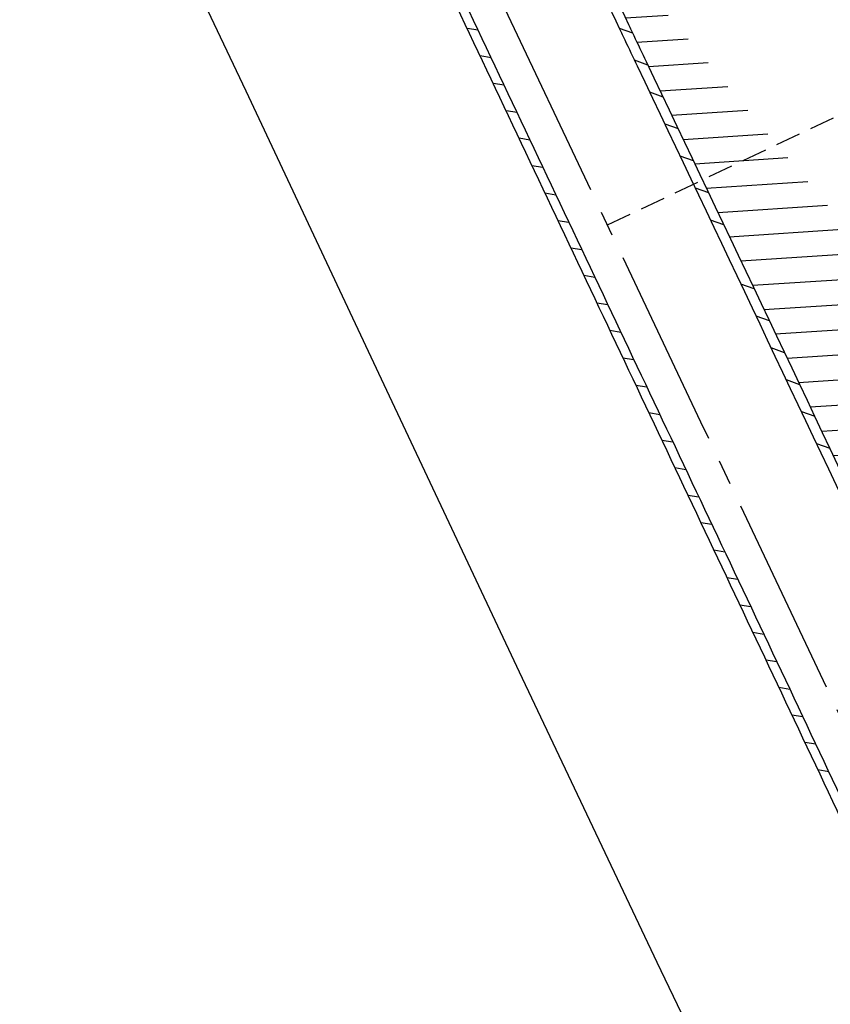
# Model space of a CAD drawing. Extents: x 454519 to 459636, y 422856 to 428936.
# Tile 47 of 82: x 455726 to 455758, y 427260 to 427300. Entities that reach past the tile are written whole.
import ezdxf

# ---------------------------------------------------------------- set-up
doc = ezdxf.new("R2010")
doc.units = 0
doc.header["$LTSCALE"] = 2
doc.header["$MEASUREMENT"] = 0
for name, pattern in [('ACHSE', [5.5, 4, -0.5, 0.5, -0.5]), ('AUSGEZOGEN', [0]), ('GESTRICHELT', [0.75, 0.5, -0.25])]:
    doc.linetypes.add(name, pattern=pattern)
for name, color, linetype in [('ACHSETOP', 1, 'ACHSE'), ('FBR', 8, 'CONTINUOUS'), ('HEKTOM', 1, 'GESTRICHELT'), ('RINNE', 8, 'CONTINUOUS'), ('WEG', 8, 'AUSGEZOGEN')]:
    doc.layers.add(name, color=color, linetype=linetype)
pattern_1 = [(3.773975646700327, (455992.015078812, 426960.8069440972), (-0.06582068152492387, 0.9978314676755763), [])]

msp = doc.modelspace()

# ---------------------------------------------------------------- hatches: boundary and pattern name
at = {"layer": 'RINNE'}
h = msp.add_hatch(dxfattribs=at)
h.set_pattern_fill('_USER', color=256, angle=45, pattern_type=0)
h.set_pattern_definition(pattern_1)
edge = h.paths.add_edge_path()
edge.add_arc((456706.4411801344, 427762.6067025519), 1073.912395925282, 228.1096512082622, 228.1470441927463)
edge.add_arc((456678.3279720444, 427731.2222189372), 1031.7776325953, 228.1470442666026, 228.7443340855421)
edge.add_arc((456817.1179151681, 427889.450250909), 1242.250334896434, 228.7443340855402, 229.2591103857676)
edge.add_arc((456655.3540386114, 427701.6536522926), 994.3892564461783, 229.2591103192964, 229.8344777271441)
edge.add_arc((456546.6304406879, 427572.8394985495), 825.8250047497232, 229.8344777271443, 230.5237640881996)
edge.add_arc((456558.4786236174, 427587.2246473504), 844.4613119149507, 230.5237641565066, 231.2054021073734)
edge.add_arc((456542.6020572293, 427567.4743682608), 819.1208524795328, 231.2054021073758, 231.9337716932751)
edge.add_arc((456729.1171736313, 427805.6348815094), 1121.624271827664, 231.9337716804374, 232.5562171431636)
edge.add_arc((456934.778702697, 428074.2034105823), 1459.892980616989, 232.5562171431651, 233.1286341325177)
edge.add_arc((456379.8464456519, 427334.3332336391), 535.0374845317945, 233.1286341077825, 234.0741831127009)
edge.add_arc((457408.1106984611, 428753.4778926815), 2287.549663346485, 234.0741831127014, 234.3800631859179)
edge.add_arc((456866.2793526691, 427997.2119791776), 1357.216744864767, 234.3800631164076, 234.7771743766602)
edge.add_arc((464010.5409575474, 438116.287582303), 13744.15199700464, 234.7771743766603, 234.830846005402)
edge.add_arc((452553.3409649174, 421856.0940063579), 6147.085440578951, 54.750590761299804, 54.83084403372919, ccw=False)
edge.add_arc((450423.3889629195, 418842.2157004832), 9837.635260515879, 54.68319294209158, 54.75059076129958, ccw=False)
edge.add_arc((457138.5254113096, 428320.4463469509), 1778.298352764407, 234.6831918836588, 234.8417144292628)
edge.add_arc((456312.9742775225, 427148.3422582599), 344.6447442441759, 234.8417144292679, 235.0346464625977)
edge.add_arc((455651.1323267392, 426201.9165695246), 810.2389521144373, 54.90881386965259, 55.03464184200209, ccw=False)
edge.add_arc((626422.3025217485, 508282.4458920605), 188910.6484772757, 205.3823657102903, 205.3841142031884)
edge.add_arc((456954.5834788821, 427870.8300588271), 1333.102490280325, 205.3841352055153, 205.4049463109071)
edge.add_arc((458532.7138070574, 428620.3483963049), 3080.178067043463, 205.4049463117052, 205.4263619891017)
edge.add_arc((1550284.820349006, 947638.4946961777), 1211923.632914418, 205.4263799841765, 205.4274597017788)
edge.add_arc((477688.698213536, 437702.3092579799), 24280.01867683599, 205.427459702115, 205.4469566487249)
edge.add_arc((517203.975589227, 456505.2410412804), 68040.81608416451, 205.4469541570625, 205.4586010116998)
edge.add_arc((456349.458995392, 427533.0808383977), 641.5708607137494, 205.4586010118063, 206.274924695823)
edge.add_arc((456893.6314883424, 427801.7313742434), 1248.445487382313, 206.2749247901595, 206.8602051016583)
edge.add_arc((456329.0991548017, 427515.8206175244), 615.6408442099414, 206.8602051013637, 207.7298477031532)
edge.add_arc((456730.4794299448, 427726.8167759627), 1069.100328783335, 207.7298477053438, 208.389861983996)
edge.add_arc((456776.6581306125, 427751.7749475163), 1121.592068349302, 208.3898619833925, 208.9733635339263)
edge.add_arc((456927.9310900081, 427835.5350069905), 1294.50608110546, 208.973363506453, 209.516510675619)
edge.add_arc((456713.8403745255, 427714.3268531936), 1048.485246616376, 209.5165106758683, 210.1493311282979)
edge.add_arc((456739.9802721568, 427729.5097063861), 1078.714591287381, 210.1493311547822, 210.7732249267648)
edge.add_arc((456488.7789916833, 427579.9227502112), 786.347799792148, 210.7732249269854, 211.6209509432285)
edge.add_arc((456413.5991257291, 427533.6338834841), 698.0603633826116, 211.6209508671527, 212.5206615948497)
edge.add_arc((456509.21856517, 427594.5986720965), 811.4613450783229, 212.5206615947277, 213.2703081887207)
edge.add_arc((456783.2679333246, 427774.4122317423), 1139.235615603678, 213.2703081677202, 213.9030311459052)
edge.add_arc((456933.7785731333, 427875.562742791), 1320.577498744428, 213.9030311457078, 214.4647752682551)
edge.add_arc((456431.9996749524, 427531.1536705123), 711.9728062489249, 214.4647751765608, 215.2297269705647)
edge.add_arc((456476.0714290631, 427562.2771301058), 765.926390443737, 215.2297269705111, 215.9776623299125)
edge.add_arc((456765.3114316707, 427772.2500499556), 1123.34548083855, 215.9776622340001, 216.5953030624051)
edge.add_arc((456809.5369494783, 427805.0891933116), 1178.430013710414, 216.595303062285, 217.1637610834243)
edge.add_arc((456701.0629044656, 427722.8609933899), 1042.312067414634, 217.1637609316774, 217.7681853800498)
edge.add_arc((456604.7520500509, 427648.2402554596), 920.4759676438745, 217.7681853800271, 218.5206743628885)
edge.add_arc((456318.3035235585, 427420.220001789), 554.3530450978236, 218.5206743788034, 219.4901857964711)
edge.add_arc((456528.37406017, 427593.3283626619), 826.5590974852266, 219.4901857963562, 220.0808899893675)
edge.add_arc((457478.2647514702, 428392.6692785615), 2068.025257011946, 220.0808900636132, 220.4543903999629)
edge.add_arc((457304.0648032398, 428244.1281273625), 1839.092743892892, 220.4543903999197, 220.8877486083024)
edge.add_arc((456561.2622209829, 427600.9703044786), 856.5411364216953, 220.8877485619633, 221.5226725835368)
edge.add_arc((456315.6048677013, 427383.4576779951), 528.4264035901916, 221.52267258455, 222.5897953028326)
edge.add_arc((456489.1192784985, 427542.9553317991), 764.1099887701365, 222.5897952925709, 223.4773137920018)
edge.add_arc((456673.2338726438, 427717.5350610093), 1017.834772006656, 223.4773137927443, 224.0533764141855)
edge.add_arc((456818.2277706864, 427857.8153168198), 1219.581595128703, 224.053376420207, 224.5796562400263)
edge.add_arc((456792.9479339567, 427832.9037103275), 1184.089930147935, 224.5796562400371, 225.1708086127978)
edge.add_arc((456580.1694347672, 427618.852754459), 882.2745868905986, 225.1708085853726, 225.8556112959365)
edge.add_arc((456478.2524220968, 427513.8454629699), 735.9406921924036, 225.8556112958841, 226.718988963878)
edge.add_arc((456503.4554284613, 427540.6080077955), 772.7024295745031, 226.7189889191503, 227.5615890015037)
edge.add_arc((456706.4411788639, 427762.6067011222), 1073.512394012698, 227.5615890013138, 228.1470441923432)
edge.add_arc((456678.3279720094, 427731.2222188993), 1031.377632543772, 228.1470442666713, 228.7443340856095)
edge.add_arc((456817.1179151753, 427889.4502509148), 1241.850334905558, 228.7443340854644, 229.2591103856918)
edge.add_arc((456655.3540386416, 427701.6536523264), 993.9892564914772, 229.259110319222, 229.834477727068)
edge.add_arc((456546.630440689, 427572.8394985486), 825.4250047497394, 229.8344777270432, 230.5237640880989)
edge.add_arc((456558.478623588, 427587.2246473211), 844.0613118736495, 230.5237641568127, 231.2054021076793)
edge.add_arc((456542.6020572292, 427567.4743682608), 818.7208524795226, 231.2054021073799, 231.9337716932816)
edge.add_arc((456729.1171736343, 427805.6348815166), 1121.224271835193, 231.933771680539, 232.5562171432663)
edge.add_arc((456934.7787026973, 428074.2034105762), 1459.492980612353, 232.5562171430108, 233.1286341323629)
edge.add_arc((456379.84644566, 427334.333233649), 534.6374845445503, 233.1286341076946, 234.0741831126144)
edge.add_arc((457408.1106984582, 428753.4778926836), 2287.149663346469, 234.0741831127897, 234.3800631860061)
edge.add_arc((456866.2793527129, 427997.2119792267), 1356.816744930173, 234.3800631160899, 234.7771743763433)
edge.add_arc((464010.5409575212, 438116.2875823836), 13743.75199705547, 234.7771743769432, 234.8308460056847)
edge.add_arc((452553.3409592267, 421856.0939983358), 6147.485450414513, 54.75059076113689, 54.83084403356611, ccw=False)
edge.add_arc((450423.3889629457, 418842.2157005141), 9838.035260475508, 54.6831929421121, 54.7505907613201, ccw=False)
edge.add_arc((457138.52541285, 428320.4463491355), 1777.898355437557, 234.6831918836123, 234.8417144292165)
edge.add_arc((456312.974277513, 427148.3422582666), 344.2447442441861, 234.8417144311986, 235.034646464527)
edge.add_arc((455651.1323182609, 426201.9165575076), 810.6389668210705, 54.90881386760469, 55.03464183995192, ccw=False)
h = msp.add_hatch(dxfattribs=at)
h.set_pattern_fill('_USER', color=256, angle=45, pattern_type=0)
h.set_pattern_definition(pattern_1)
edge = h.paths.add_edge_path()
edge.add_arc((456706.4411801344, 427762.6067025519), 1073.912395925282, 228.1096512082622, 228.1470441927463)
edge.add_arc((456678.3279720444, 427731.2222189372), 1031.7776325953, 228.1470442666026, 228.7443340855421)
edge.add_arc((456817.1179151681, 427889.450250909), 1242.250334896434, 228.7443340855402, 229.2591103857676)
edge.add_arc((456655.3540386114, 427701.6536522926), 994.3892564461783, 229.2591103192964, 229.8344777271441)
edge.add_arc((456546.6304406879, 427572.8394985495), 825.8250047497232, 229.8344777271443, 230.5237640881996)
edge.add_arc((456558.4786236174, 427587.2246473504), 844.4613119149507, 230.5237641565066, 231.2054021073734)
edge.add_arc((456542.6020572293, 427567.4743682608), 819.1208524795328, 231.2054021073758, 231.9337716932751)
edge.add_arc((456729.1171736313, 427805.6348815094), 1121.624271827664, 231.9337716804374, 232.5562171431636)
edge.add_arc((456934.778702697, 428074.2034105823), 1459.892980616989, 232.5562171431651, 233.1286341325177)
edge.add_arc((456379.8464456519, 427334.3332336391), 535.0374845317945, 233.1286341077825, 234.0741831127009)
edge.add_arc((457408.1106984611, 428753.4778926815), 2287.549663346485, 234.0741831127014, 234.3800631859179)
edge.add_arc((456866.2793526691, 427997.2119791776), 1357.216744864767, 234.3800631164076, 234.7771743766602)
edge.add_arc((464010.5409575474, 438116.287582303), 13744.15199700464, 234.7771743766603, 234.830846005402)
edge.add_arc((452553.3409649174, 421856.0940063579), 6147.085440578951, 54.750590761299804, 54.83084403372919, ccw=False)
edge.add_arc((450423.3889629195, 418842.2157004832), 9837.635260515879, 54.68319294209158, 54.75059076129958, ccw=False)
edge.add_arc((457138.5254113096, 428320.4463469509), 1778.298352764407, 234.6831918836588, 234.8417144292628)
edge.add_arc((456312.9742775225, 427148.3422582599), 344.6447442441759, 234.8417144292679, 235.0346464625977)
edge.add_arc((455651.1323267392, 426201.9165695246), 810.2389521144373, 54.90881386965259, 55.03464184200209, ccw=False)
edge.add_arc((626422.3025217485, 508282.4458920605), 188910.6484772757, 205.3823657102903, 205.3841142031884)
edge.add_arc((456954.5834788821, 427870.8300588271), 1333.102490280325, 205.3841352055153, 205.4049463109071)
edge.add_arc((458532.7138070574, 428620.3483963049), 3080.178067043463, 205.4049463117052, 205.4263619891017)
edge.add_arc((1550284.820349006, 947638.4946961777), 1211923.632914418, 205.4263799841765, 205.4274597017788)
edge.add_arc((477688.698213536, 437702.3092579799), 24280.01867683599, 205.427459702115, 205.4469566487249)
edge.add_arc((517203.975589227, 456505.2410412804), 68040.81608416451, 205.4469541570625, 205.4586010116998)
edge.add_arc((456349.458995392, 427533.0808383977), 641.5708607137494, 205.4586010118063, 206.274924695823)
edge.add_arc((456893.6314883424, 427801.7313742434), 1248.445487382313, 206.2749247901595, 206.8602051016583)
edge.add_arc((456329.0991548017, 427515.8206175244), 615.6408442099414, 206.8602051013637, 207.7298477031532)
edge.add_arc((456730.4794299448, 427726.8167759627), 1069.100328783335, 207.7298477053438, 208.389861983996)
edge.add_arc((456776.6581306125, 427751.7749475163), 1121.592068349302, 208.3898619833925, 208.9733635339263)
edge.add_arc((456927.9310900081, 427835.5350069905), 1294.50608110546, 208.973363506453, 209.516510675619)
edge.add_arc((456713.8403745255, 427714.3268531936), 1048.485246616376, 209.5165106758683, 210.1493311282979)
edge.add_arc((456739.9802721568, 427729.5097063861), 1078.714591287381, 210.1493311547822, 210.7732249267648)
edge.add_arc((456488.7789916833, 427579.9227502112), 786.347799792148, 210.7732249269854, 211.6209509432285)
edge.add_arc((456413.5991257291, 427533.6338834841), 698.0603633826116, 211.6209508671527, 212.5206615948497)
edge.add_arc((456509.21856517, 427594.5986720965), 811.4613450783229, 212.5206615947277, 213.2703081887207)
edge.add_arc((456783.2679333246, 427774.4122317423), 1139.235615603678, 213.2703081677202, 213.9030311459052)
edge.add_arc((456933.7785731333, 427875.562742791), 1320.577498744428, 213.9030311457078, 214.4647752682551)
edge.add_arc((456431.9996749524, 427531.1536705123), 711.9728062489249, 214.4647751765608, 215.2297269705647)
edge.add_arc((456476.0714290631, 427562.2771301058), 765.926390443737, 215.2297269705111, 215.9776623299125)
edge.add_arc((456765.3114316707, 427772.2500499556), 1123.34548083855, 215.9776622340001, 216.5953030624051)
edge.add_arc((456809.5369494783, 427805.0891933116), 1178.430013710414, 216.595303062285, 217.1637610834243)
edge.add_arc((456701.0629044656, 427722.8609933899), 1042.312067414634, 217.1637609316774, 217.7681853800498)
edge.add_arc((456604.7520500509, 427648.2402554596), 920.4759676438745, 217.7681853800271, 218.5206743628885)
edge.add_arc((456318.3035235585, 427420.220001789), 554.3530450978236, 218.5206743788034, 219.4901857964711)
edge.add_arc((456528.37406017, 427593.3283626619), 826.5590974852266, 219.4901857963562, 220.0808899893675)
edge.add_arc((457478.2647514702, 428392.6692785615), 2068.025257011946, 220.0808900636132, 220.4543903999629)
edge.add_arc((457304.0648032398, 428244.1281273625), 1839.092743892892, 220.4543903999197, 220.8877486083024)
edge.add_arc((456561.2622209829, 427600.9703044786), 856.5411364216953, 220.8877485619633, 221.5226725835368)
edge.add_arc((456315.6048677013, 427383.4576779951), 528.4264035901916, 221.52267258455, 222.5897953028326)
edge.add_arc((456489.1192784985, 427542.9553317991), 764.1099887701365, 222.5897952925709, 223.4773137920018)
edge.add_arc((456673.2338726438, 427717.5350610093), 1017.834772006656, 223.4773137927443, 224.0533764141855)
edge.add_arc((456818.2277706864, 427857.8153168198), 1219.581595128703, 224.053376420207, 224.5796562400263)
edge.add_arc((456792.9479339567, 427832.9037103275), 1184.089930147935, 224.5796562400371, 225.1708086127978)
edge.add_arc((456580.1694347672, 427618.852754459), 882.2745868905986, 225.1708085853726, 225.8556112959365)
edge.add_arc((456478.2524220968, 427513.8454629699), 735.9406921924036, 225.8556112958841, 226.718988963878)
edge.add_arc((456503.4554284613, 427540.6080077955), 772.7024295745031, 226.7189889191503, 227.5615890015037)
edge.add_arc((456706.4411788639, 427762.6067011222), 1073.512394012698, 227.5615890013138, 228.1470441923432)
edge.add_arc((456678.3279720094, 427731.2222188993), 1031.377632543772, 228.1470442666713, 228.7443340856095)
edge.add_arc((456817.1179151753, 427889.4502509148), 1241.850334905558, 228.7443340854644, 229.2591103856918)
edge.add_arc((456655.3540386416, 427701.6536523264), 993.9892564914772, 229.259110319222, 229.834477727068)
edge.add_arc((456546.630440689, 427572.8394985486), 825.4250047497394, 229.8344777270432, 230.5237640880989)
edge.add_arc((456558.478623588, 427587.2246473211), 844.0613118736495, 230.5237641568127, 231.2054021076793)
edge.add_arc((456542.6020572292, 427567.4743682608), 818.7208524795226, 231.2054021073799, 231.9337716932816)
edge.add_arc((456729.1171736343, 427805.6348815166), 1121.224271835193, 231.933771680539, 232.5562171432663)
edge.add_arc((456934.7787026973, 428074.2034105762), 1459.492980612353, 232.5562171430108, 233.1286341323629)
edge.add_arc((456379.84644566, 427334.333233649), 534.6374845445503, 233.1286341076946, 234.0741831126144)
edge.add_arc((457408.1106984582, 428753.4778926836), 2287.149663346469, 234.0741831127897, 234.3800631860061)
edge.add_arc((456866.2793527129, 427997.2119792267), 1356.816744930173, 234.3800631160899, 234.7771743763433)
edge.add_arc((464010.5409575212, 438116.2875823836), 13743.75199705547, 234.7771743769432, 234.8308460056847)
edge.add_arc((452553.3409592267, 421856.0939983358), 6147.485450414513, 54.75059076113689, 54.83084403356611, ccw=False)
edge.add_arc((450423.3889629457, 418842.2157005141), 9838.035260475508, 54.6831929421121, 54.7505907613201, ccw=False)
edge.add_arc((457138.52541285, 428320.4463491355), 1777.898355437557, 234.6831918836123, 234.8417144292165)
edge.add_arc((456312.974277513, 427148.3422582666), 344.2447442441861, 234.8417144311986, 235.034646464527)
edge.add_arc((455651.1323182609, 426201.9165575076), 810.6389668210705, 54.90881386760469, 55.03464183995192, ccw=False)
h = msp.add_hatch(dxfattribs=at)
h.set_pattern_fill('_USER', color=256, angle=45, pattern_type=0)
h.set_pattern_definition([(340.3391115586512, (455769.4455807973, 427278.9441252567), (0.3364525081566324, 0.9417004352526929), [])])
edge = h.paths.add_edge_path()
edge.add_arc((456663.4824036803, 427696.7702464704), 987.8294326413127, 212.1821521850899, 213.0462729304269, ccw=False)
edge.add_arc((456109.3337357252, 427348.0452323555), 333.0852981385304, 210.6934124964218, 212.1821521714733, ccw=False)
edge.add_arc((493670.036369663, 449644.1178657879), 44012.8430496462, 210.6713995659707, 210.6934124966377, ccw=False)
edge.add_arc((455879.9200614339, 427231.4953556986), 76.31452986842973, 210.1413628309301, 210.6713980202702, ccw=False)
edge.add_arc((456749.2087362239, 427736.2431574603), 1081.517565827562, 209.5390770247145, 210.1413628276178, ccw=False)
edge.add_arc((456719.6818867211, 427719.5110751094), 1047.579424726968, 208.9271091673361, 209.5390770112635, ccw=False)
edge.add_arc((456535.6873575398, 427617.8270233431), 837.3566068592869, 208.1983056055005, 208.9271091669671, ccw=False)
edge.add_arc((456922.0143739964, 427824.9590447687), 1275.708335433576, 207.6078961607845, 208.1983056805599, ccw=False)
edge.add_arc((456988.079025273, 427859.5084036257), 1350.26164753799, 206.9199839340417, 207.6078961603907, ccw=False)
edge.add_arc((456035.4982253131, 427375.8187464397), 281.9143889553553, 205.4135944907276, 206.9199839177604, ccw=False)
edge.add_arc((456587.1530817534, 427637.9241512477), 892.6699242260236, 205.3458315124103, 205.41359449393, ccw=False)
edge.add_arc((831511.8558224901, 605231.0882102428), 415751.5189870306, 205.3426937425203, 205.3458329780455, ccw=False)
edge.add_arc((458504.644202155, 428571.2172647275), 3025.108488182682, 205.2888813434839, 205.3426937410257, ccw=False)
edge.add_arc((479589.5503804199, 438532.9981735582), 26344.85006955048, 205.2706413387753, 205.2888752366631, ccw=False)
edge.add_arc((456663.48240368, 427696.7702464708), 987.4294326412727, 212.1821521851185, 213.0462729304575, ccw=False)
edge.add_arc((456109.3337357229, 427348.0452323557), 332.6852981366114, 210.6934124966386, 212.1821521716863, ccw=False)
edge.add_arc((493670.0363696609, 449644.1178657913), 44012.44304964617, 210.671399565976, 210.6934124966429, ccw=False)
edge.add_arc((455879.9200604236, 427231.4953551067), 75.9145286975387, 210.1413628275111, 210.671398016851, ccw=False)
edge.add_arc((456749.2087362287, 427736.2431574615), 1081.117565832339, 209.539077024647, 210.1413628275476, ccw=False)
edge.add_arc((456719.681886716, 427719.5110751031), 1047.179424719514, 208.92710916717, 209.5390770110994, ccw=False)
edge.add_arc((456535.6873575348, 427617.8270233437), 836.9566068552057, 208.198305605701, 208.9271091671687, ccw=False)
edge.add_arc((456922.0143740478, 427824.9590447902), 1275.308335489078, 207.6078961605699, 208.198305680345, ccw=False)
edge.add_arc((456988.0790252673, 427859.5084036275), 1349.861647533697, 206.9199839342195, 207.6078961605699, ccw=False)
edge.add_arc((456035.4982253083, 427375.8187464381), 281.5143889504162, 205.4135944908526, 206.9199839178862, ccw=False)
edge.add_arc((456587.1530817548, 427637.9241511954), 892.2699242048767, 205.345831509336, 205.4135944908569, ccw=False)
edge.add_arc((831511.8559937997, 605231.0882904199), 415751.1191761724, 205.3426937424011, 205.3458329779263, ccw=False)
edge.add_arc((458504.6442023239, 428571.2172648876), 3024.708488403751, 205.2888813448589, 205.3426937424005, ccw=False)
edge.add_arc((479589.5502591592, 438532.9981162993), 26344.44993545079, 205.2706413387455, 205.2888752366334, ccw=False)

# ---------------------------------------------------------------- linework, layer by layer
at = {"layer": 'ACHSETOP', "flags": 128}
msp.add_lwpolyline([(457915.715, 424851.2929999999, -5.7237020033e-06), (457913.5820045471, 424853.8127098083, -4.40682974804e-05), (457913.305, 424854.14), (457897.156, 424873.224, 3.6424460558e-06), (457889.0809999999, 424882.7655, -8.380590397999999e-06), (457881.006, 424892.307, -2.3643986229e-06), (457872.6148452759, 424902.2225036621, -2.5570617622e-06), (457864.856, 424911.3910000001), (457848.707, 424930.475, 2.68727882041e-05), (457843.578, 424936.5355000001, -1.29691010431e-05), (457838.449, 424942.596, -0.0008275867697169), (457837.3373354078, 424943.9140458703, -0.0001929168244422), (457832.58, 424949.578, -0.0028355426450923), (457826.3601611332, 424957.0749066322, -0.0018102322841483), (457816.727, 424968.908, -0.002662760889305), (457809.6168318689, 424977.8032842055, -0.002227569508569), (457801.222, 424988.5189999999, -0.0022271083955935), (457793.586991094, 424998.4457470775, -0.0022354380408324), (457786.069, 425008.403, -0.0022366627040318), (457778.6386646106, 425018.4293945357, -0.002229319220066), (457771.2739999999, 425028.555, -0.0022277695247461), (457764.0066893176, 425038.7363237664, -0.0022310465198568), (457756.841, 425048.967, -0.0022380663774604), (457749.7119100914, 425059.3415419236, -0.0022697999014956), (457742.775, 425069.634, -0.0022012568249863), (457734.8705065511, 425081.5914196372, -0.0029583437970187), (457729.081, 425090.549, -0.0013758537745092), (457721.2991441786, 425102.8212166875, -0.0021970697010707), (457716.4810000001, 425110.541, -1.77989326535e-05), (457715.867577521, 425111.5336072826, 0.0001024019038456), (457715.761, 425111.706, 4.6999397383e-06), (457709.1855, 425122.3370000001, -6.2622585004e-06), (457702.61, 425132.968), (457689.4600000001, 425154.229), (457676.309, 425175.4909999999), (457663.1579999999, 425196.753, -6.4889327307e-06), (457656.5829999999, 425207.3835, 6.4889371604e-06), (457650.008, 425218.014), (457636.857, 425239.276), (457623.706, 425260.5379999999, -6.4889351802e-06), (457617.131, 425271.1685, 6.4889319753e-06), (457610.556, 425281.799), (457597.4050000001, 425303.061), (457584.254, 425324.3229999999, -1.70093747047e-05), (457577.679, 425334.9540000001, 1.70094578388e-05), (457571.104, 425345.585, 1.0520711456e-05), (457564.5285, 425356.2155, -6.502888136e-06), (457557.953, 425366.846, -2.0911148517e-06), (457550.8248519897, 425378.3703994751, -2.474848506e-06), (457544.802, 425388.108, -1.22541592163e-05), (457538.227, 425398.739, 1.6007444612e-06), (457531.652, 425409.37, 1.27604963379e-05), (457522.1504988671, 425424.7318210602, 3.64865904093e-05), (457518.8218128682, 425430.1123795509, 1.5838947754e-06), (457518.5, 425430.632, 0.0014941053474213), (457513.1669522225, 425439.1858245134, 0.0010094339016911), (457505.21, 425451.807, 0.002111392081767), (457499.479469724, 425460.7721368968, 0.0015644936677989), (457491.657, 425472.814, 0.0015642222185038), (457484.7942822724, 425483.2350990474, 0.0015586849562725), (457477.842, 425493.65, 0.0015615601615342), (457470.823847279, 425504.0228088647, 0.0015675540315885), (457463.768, 425514.3119999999, 0.0015669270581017), (457456.6441898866, 425524.5619353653, 0.0015624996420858), (457449.436, 425534.796, 0.001556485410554), (457442.1688317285, 425544.9782870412, 0.0015589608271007), (457434.85, 425555.099, 0.0015635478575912), (457427.4628506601, 425565.1809841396, 0.0015631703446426), (457420.011, 425575.2189999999, 0.0015648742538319), (457412.5004685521, 425585.204919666, 0.0015637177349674), (457404.922, 425595.151, 0.0015623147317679), (457397.2846513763, 425605.0454179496, 0.0015619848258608), (457389.5840000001, 425614.894, 0.0015630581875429), (457381.8118255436, 425624.7070369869, 0.0015675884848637), (457374.001, 425634.443, 0.001560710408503), (457366.1356377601, 425644.1222442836, 0.0015538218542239), (457358.175, 425653.795, 0.0015575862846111), (457350.1548215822, 425663.4174354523, 0.0015642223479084), (457342.109, 425672.949, 0.0015715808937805), (457333.9999520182, 425682.4341361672, 0.001566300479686), (457325.804, 425691.9, 0.0015597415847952), (457317.5557809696, 425701.3067350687, 0.001562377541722), (457309.263, 425710.646, 0.0015602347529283), (457300.9111034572, 425719.9343515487, 0.0015581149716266), (457292.49, 425729.183, 0.0015637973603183), (457284.0013162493, 425738.3897323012, 0.0015694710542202), (457275.4859999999, 425747.51, 0.0015643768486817), (457266.0079555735, 425757.5346882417, 0.0019262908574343), (457258.254, 425765.622, 0.0011855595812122), (457247.5588677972, 425776.6388564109, 0.0018872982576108), (457240.798, 425783.5179999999, 4.14654301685e-05), (457237.4503296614, 425786.8980544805, 0.0003161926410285), (457237.011, 425787.3410000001, 1.6280438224e-06), (457228.4492874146, 425795.9622116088, 2.6488112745e-06), (457223.187, 425801.261), (457205.5699999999, 425819), (457187.954, 425836.739), (457170.338, 425854.4779999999), (457152.722, 425872.217), (457135.106, 425889.956), (457117.49, 425907.6949999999), (457099.874, 425925.434), (457082.258, 425943.173), (457064.642, 425960.912, 1.419089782e-05), (457055.8335, 425969.7815, -1.41908994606e-05), (457047.025, 425978.651), (457029.4089999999, 425996.39), (457011.793, 426014.129), (456994.177, 426031.868), (456976.561, 426049.6070000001), (456958.945, 426067.346), (456941.329, 426085.085), (456923.713, 426102.824), (456906.097, 426120.563, 1.41909002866e-05), (456897.2884999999, 426129.4325, -1.41909011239e-05), (456888.48, 426138.302), (456870.864, 426156.041), (456853.248, 426173.78), (456835.632, 426191.5189999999), (456818.0159999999, 426209.258), (456800.4000000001, 426226.997), (456782.784, 426244.736), (456765.1679999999, 426262.4749999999), (456747.5520000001, 426280.214), (456729.935, 426297.954), (456712.319, 426315.693), (456694.703, 426333.4320000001), (456677.0870000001, 426351.171), (456659.471, 426368.9099999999), (456641.855, 426386.649), (456624.239, 426404.388), (456606.623, 426422.127), (456589.007, 426439.866, 1.41908994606e-05), (456580.1985, 426448.7354999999, -1.419089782e-05), (456571.39, 426457.605), (456553.7739999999, 426475.3439999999), (456536.158, 426493.0829999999), (456518.542, 426510.822), (456500.926, 426528.561), (456483.31, 426546.2999999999), (456465.694, 426564.039), (456448.078, 426581.778), (456430.4620000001, 426599.517, 1.4190898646e-05), (456421.6535, 426608.3865, -1.3510570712e-05), (456412.845, 426617.256), (456395.229, 426634.995), (456383.6329999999, 426646.672, 0.0007250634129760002), (456382.564301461, 426647.7450453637, 0.0001562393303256), (456377.596, 426652.716, 0.0026262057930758), (456370.6938300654, 426659.5454201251, 0.0016677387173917), (456359.733, 426670.206, 0.0024979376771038), (456351.5191550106, 426678.0627434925, 0.0020825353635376), (456341.581, 426687.396, 0.0020850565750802), (456332.3896813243, 426695.8848137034, 0.0020889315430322), (456323.145, 426704.281, 0.002081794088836), (456313.8389599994, 426712.5923190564, 0.0020742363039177), (456304.43, 426720.856, 0.0020791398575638), (456294.951384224, 426729.0423936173, 0.0020872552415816), (456285.4419999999, 426737.118, 0.0020932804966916), (456275.8588959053, 426745.11927066, 0.0020880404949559), (456266.185, 426753.0599999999, 0.00207738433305), (456256.4573893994, 426760.9100970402, 0.0020774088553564), (456246.665, 426768.679, 0.0020817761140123), (456236.7988537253, 426776.3735656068, 0.0020857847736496), (456226.888, 426783.971, 0.002088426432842), (456215.983967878, 426792.186172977, 0.0025125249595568), (456206.858, 426798.9309999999, 0.0016518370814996), (456194.4647360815, 426807.931992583, 0.0026130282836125), (456186.582, 426813.555, 0.0001312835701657), (456181.1924040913, 426817.3551108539, 0.0006611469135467), (456180.121, 426818.108, 1.1783587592e-06), (456173.1205, 426823.0135, -2.232950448e-06), (456166.12, 426827.919), (456145.646, 426842.266), (456125.173, 426856.613), (456104.7000000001, 426870.96), (456084.226, 426885.308, 1.18400998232e-05), (456075.0295, 426891.7525, -1.23971821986e-05), (456065.833, 426898.197, -0.0004398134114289), (456065.7244211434, 426898.2732337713, -2.42444577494e-05), (456063.7559999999, 426899.658, -0.0037126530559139), (456055.7163037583, 426905.404152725, -0.0024268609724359), (456043.5260000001, 426914.345, -0.0045115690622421), (456034.8507370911, 426920.894837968, -0.0034706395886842), (456023.711, 426929.588, -0.0034764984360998), (456013.9624268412, 426937.4158719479, -0.0034780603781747), (456004.328, 426945.375, -0.0034723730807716), (455994.8082299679, 426953.4646542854, -0.0034684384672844), (455985.391, 426961.695, -0.0034672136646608), (455976.0855838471, 426970.0581026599, -0.0034735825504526), (455966.914, 426978.534, -0.003474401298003), (455957.8619912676, 426987.1356547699, -0.0034673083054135), (455948.9120000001, 426995.88, -0.0034699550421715), (455940.0873319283, 427004.7445193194, -0.0034744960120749), (455931.398, 427013.7189999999, -0.0034787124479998), (455922.8336663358, 427022.8141259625, -0.0034747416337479), (455914.3869999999, 427032.0379999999, -0.0034709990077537), (455906.0678161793, 427041.3799572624, -0.0034759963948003), (455897.891, 427050.8229999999, -0.0034695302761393), (455889.8480537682, 427060.3764410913, -0.0034632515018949), (455881.924, 427070.058, -0.0034699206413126), (455874.1312284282, 427079.8531809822, -0.003479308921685), (455866.496, 427089.7289999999, -0.0034793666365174), (455859.0007225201, 427099.707762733, -0.0034686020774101), (455851.622, 427109.821, -0.0034649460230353), (455844.3866210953, 427120.0321984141, -0.0034729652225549), (455837.3099999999, 427130.319, -0.0034779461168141), (455830.3734090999, 427140.708654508, -0.0034738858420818), (455823.574, 427151.206, -0.0034699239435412), (455816.9236234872, 427161.7926200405, -0.0034710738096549), (455810.423, 427172.467, -0.0034717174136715), (455804.0695945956, 427183.2333632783, -0.0034726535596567), (455797.868, 427194.084, -0.0034727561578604), (455791.415108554, 427205.7474470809, -0.0039665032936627), (455785.918, 427216.042, -0.0029763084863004), (455778.9359194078, 427229.566150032, -0.004631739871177), (455774.582, 427238.324, -0.0005794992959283), (455770.4902915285, 427246.7742247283, -0.0017239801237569), (455769.128, 427249.6209999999, -7.0274294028e-06), (455765.12084198, 427258.0697383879, -2.11730011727e-05), (455763.7909999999, 427260.874), (455753.0800000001, 427283.463), (455742.368, 427306.052), (455731.656, 427328.6409999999, -1.64398793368e-05), (455726.8549999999, 427338.766, 1.24121185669e-05), (455722.054, 427348.891, 0.0005048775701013), (455721.9930163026, 427349.0192677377, 2.93048221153e-05), (455720.94, 427351.2279999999, 0.0057605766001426), (455716.6172567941, 427360.0311943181, 0.0037188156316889), (455709.664, 427373.5379999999, 0.0066881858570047), (455704.4555078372, 427383.1581415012, 0.0052035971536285), (455697.4689999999, 427395.36, 0.0052101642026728), (455691.0347966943, 427406.0734819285, 0.005207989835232), (455684.376, 427416.655, 0.0052122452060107), (455677.4979978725, 427427.0956800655, 0.0052146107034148), (455670.407, 427437.3859999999, 0.005207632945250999), (455663.105715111, 427447.5226071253, 0.0052013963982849), (455655.586, 427457.517, 0.005204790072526), (455647.5367865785, 427467.7641095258, 0.0056661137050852), (455639.94, 427477.014, 0.0047628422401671), (455630.2105965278, 427488.3691906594, 0.0070894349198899), (455623.495, 427495.841, 0.0016576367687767), (455615.5612473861, 427504.3634340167, 0.0035717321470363), (455611.838, 427508.28, 1.17252701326e-05), (455607.9953475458, 427512.2645901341, -2.68440352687e-05), (455606.3179999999, 427514.004), (455588.965, 427532.001), (455571.613, 427549.997), (455554.26, 427567.994), (455536.907, 427585.991, 1.38823844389e-05), (455528.2305, 427594.989, -1.38823844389e-05), (455519.554, 427603.987), (455502.201, 427621.984), (455484.848, 427639.981, 1.8861165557e-06), (455479.3094999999, 427645.7249999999, -9.099787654e-07), (455473.771, 427651.4689999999, -0.0011558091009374), (455472.6029245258, 427652.6860379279, -0.0002650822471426), (455467.525, 427658.007, -0.0039632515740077), (455460.8671384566, 427665.1027009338, -0.0025253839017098), (455450.564, 427676.373, -0.0037275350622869), (455442.9838321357, 427684.8758454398, -0.0031201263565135), (455434.068, 427695.157, -0.003121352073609), (455425.9926667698, 427704.7072329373, -0.003124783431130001), (455418.046, 427714.347, -0.0031305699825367), (455410.2178939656, 427724.0887358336, -0.0031292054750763), (455402.509, 427733.9320000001, -0.0031237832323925), (455394.928320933, 427743.86498148, -0.0031215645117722), (455387.467, 427753.899, -0.0031230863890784), (455380.1288377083, 427764.0291989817, -0.0031274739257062), (455372.928, 427774.236, -0.0031283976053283), (455365.8541891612, 427784.5338965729, -0.0031249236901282), (455358.902, 427794.931, -0.0031213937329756), (455351.8268312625, 427805.8035540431, -0.0033664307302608), (455345.3979999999, 427815.969, -0.0028826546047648), (455337.5810054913, 427828.6783308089, -0.004267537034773), (455332.424, 427837.338, -0.0010810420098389), (455326.4189047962, 427847.6716518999, -0.0022261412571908), (455323.536, 427852.7089999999, -8.7910746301e-06), (455321.0106625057, 427857.1676763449, 2.10703376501e-05), (455319.966, 427859.0119999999), (455307.644, 427880.764, -2.4278625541e-06), (455301.483, 427891.6404999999, 4.928862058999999e-06), (455295.322, 427902.5169999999, 4.9286920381e-06), (455289.1609999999, 427913.3929999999, -5.5836846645e-06), (455283, 427924.269, -1.8945056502e-06), (455276.8389358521, 427935.1454925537, -1.894512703e-06), (455270.678, 427946.0219999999, -3.271027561e-06), (455264.5175000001, 427956.8979999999, 3.2710273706e-06), (455258.357, 427967.7739999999, 2.2299249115e-06), (455252.1960601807, 427978.6504974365, 2.2299185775e-06), (455246.035, 427989.5269999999, 5.583686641e-06), (455239.874, 428000.4029999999, -4.9286920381e-06), (455233.713, 428011.2789999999, -4.9288640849e-06), (455227.5520000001, 428022.1554999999, 4.9288623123e-06), (455221.391, 428033.032, 4.9286917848e-06), (455215.23, 428043.9079999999, -4.9286900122e-06), (455209.069, 428054.7839999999, -4.9288620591e-06), (455202.908, 428065.6604999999, 4.9288620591e-06), (455196.747, 428076.537, 4.9286900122e-06), (455190.586, 428087.4129999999, -5.5836865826e-06), (455184.425, 428098.2889999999, -2.0849465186e-06), (455178.2639389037, 428109.1654968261, -2.0849534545e-06), (455172.1029999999, 428120.042, -3.271027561e-06), (455165.9425, 428130.918, 3.2710273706e-06), (455159.782, 428141.7939999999, 2.154606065e-06), (455153.621055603, 428152.6705093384, 2.1545958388e-06), (455147.46, 428163.547, 5.583686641e-06), (455141.299, 428174.423, -4.9286920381e-06), (455135.1379999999, 428185.2989999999, -4.928862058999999e-06), (455128.9769999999, 428196.1755, 4.9288640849e-06), (455122.8159999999, 428207.052, 4.9286900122e-06), (455116.655, 428217.928, -9.2834004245e-06), (455110.494, 428228.804), (455098.1720000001, 428250.557), (455091.753, 428261.8890000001, 0.0006840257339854), (455090.3253055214, 428264.4014055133, 0.0002175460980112), (455085.822, 428272.293, 0.0018807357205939), (455080.9557855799, 428280.7380291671, 0.0012017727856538), (455073.259, 428293.907, 0.0016315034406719), (455067.3301134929, 428303.9204669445, 0.0014208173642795), (455060.452, 428315.377, 0.0014278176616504), (455053.957306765, 428326.0565402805, 0.0014276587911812), (455047.4010000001, 428336.7000000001, 0.0014195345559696), (455040.7914707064, 428347.2942862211, 0.0014165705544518), (455034.108, 428357.8730000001, 0.0014158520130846), (455027.361249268, 428368.4190932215, 0.0014202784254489), (455020.5759999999, 428378.8939999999, 0.0014254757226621), (455013.722351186, 428389.3436762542, 0.0014248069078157), (455006.806, 428399.7590000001, 0.0014180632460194), (454999.838590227, 428410.1228597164, 0.0014153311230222), (454992.799, 428420.467, 0.0014168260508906), (454985.6991507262, 428430.7736839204, 0.0014204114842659), (454978.559, 428441.0140000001, 0.0014255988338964), (454971.3585461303, 428451.2165281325, 0.001422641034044), (454964.085, 428461.3989999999, 0.0014196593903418), (454956.7552913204, 428471.5377432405, 0.0014221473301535), (454949.381, 428481.617, 0.001169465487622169), (454943.2563431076, 428489.8978319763, 0.0014155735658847)], format="xyb", dxfattribs=at)
at = {"layer": 'FBR'}
for points in [[(455488.2306976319, 427511.9027299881, 4.2080972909e-06), (455499.276, 427496.1010000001, 8.5859109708e-06)], [(455664.1879999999, 427254.607, -7.4147477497e-06), (455668.9538402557, 427247.2312469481, -4.6635185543e-06), (455676.531, 427235.5039999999, -7.3141753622e-06), (455683.7504062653, 427224.3298645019, -1.06980116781e-05), (455688.686, 427216.6900000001, -0.0017893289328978), (455693.4211886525, 427209.3021283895, -0.0011263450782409), (455700.875, 427197.5220000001, -0.0008504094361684), (455706.4365382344, 427188.6550614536, -0.0007529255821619), (455712.686, 427178.62, -0.0006320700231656), (455719.5182535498, 427167.5810962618, -0.0008923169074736), (455724.334, 427159.747, -0.0007754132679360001), (455729.2470880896, 427151.6944708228, -0.0005443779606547), (455736.215, 427140.206, -0.0006227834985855), (455742.548509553, 427129.7083239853, -0.0006956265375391), (455748.1939999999, 427120.295, -0.0011821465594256), (455753.0865418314, 427112.0672501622, -0.0008727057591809), (455759.6679999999, 427100.895, -0.0011721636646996), (455766.1886609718, 427089.7217166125, -0.0014487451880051), (455771.417, 427080.654, -0.0009801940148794), (455776.382268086, 427071.9450415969, -0.0007819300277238), (455782.5679999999, 427061.006, -0.0006513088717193)], [(455766.227, 427286.696, -0.009657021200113), (455760.2441987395, 427299.0374698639, 0.0001687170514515), (455757.5029999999, 427304.828, 5.4246932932e-06), (455748.6259088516, 427323.5631628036, 3.19403239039e-05), (455747.1179999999, 427326.745, 0.0197731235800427), (455738.6430032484, 427342.9382694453, -0.039159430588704), (455734.679, 427351.284, -0.0059531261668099), (455733.057628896, 427355.6814536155, -0.0024447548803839), (455729.29, 427366.454, -0.0001673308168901), (455726.5321311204, 427374.4736010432, -0.0007072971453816), (455725.883, 427376.372, -0.0039117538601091), (455724.8275640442, 427379.5543778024, 0.0018813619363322), (455722.6599999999, 427386.18, 0.009300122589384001), (455720.3836261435, 427392.6452963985, 0.0116638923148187), (455718.354, 427397.72, 0.01476547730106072), (455717.1528441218, 427400.3162870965, 0.0122414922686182)]]:
    msp.add_lwpolyline(points, format="xyb", dxfattribs=at)
at = {"layer": 'FBR', "flags": 128}
msp.add_lwpolyline([(455758.102, 427245.9379999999), (455756.678, 427250.732), (455751.33, 427261.8539999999), (455745.825, 427273.465), (455740.4029999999, 427284.951), (455734.8870000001, 427296.6939999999), (455729.534, 427307.9720000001), (455724.323, 427318.9600000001), (455718.344, 427331.444), (455713.095, 427342.6129999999), (455707.624, 427353.886), (455704.922, 427359.266), (455702.435, 427361.799)], dxfattribs=at)
at = {"layer": 'HEKTOM'}
msp.add_line((455749.344, 427291.344), (455785.5, 427308.4689999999), dxfattribs=at)
at = {"layer": 'RINNE'}
for p, q in [((455743.7250593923, 427299.2074481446), (455744.1648053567, 427299.1358527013)), ((455749.8092979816, 427299.2112470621), (455750.3420789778, 427299.0216115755)), ((455750.3982771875, 427298.9027791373), (455750.398521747, 427298.9027569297)), ((455744.2446693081, 427298.1096829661), (455744.6843988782, 427298.038090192)), ((455750.4160088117, 427297.93384088), (455750.9491170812, 427297.7440889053)), ((455744.7642004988, 427297.0119306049), (455745.2039136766, 427296.9403404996)), ((455751.0234029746, 427296.6561914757), (455751.5565118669, 427296.4664392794)), ((455745.283652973, 427295.9141910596), (455745.7233497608, 427295.8426036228)), ((455751.6307993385, 427295.3785412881), (455752.1639088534, 427295.1887888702)), ((455745.8030267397, 427294.8164643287), (455746.2427071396, 427294.74487956)), ((455752.238197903, 427294.1008903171), (455752.7713080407, 427293.9111376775)), ((455746.3222717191, 427293.7187585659), (455746.7619451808, 427293.6471749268)), ((455746.8416177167, 427292.6210363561), (455747.2813191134, 427292.5494481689)), ((455752.8455986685, 427292.8232385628), (455753.3787094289, 427292.6334857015)), ((455747.3610978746, 427291.5232923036), (455747.800827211, 427291.4516995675)), ((455753.4530016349, 427291.5455860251), (455753.9861130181, 427291.3558329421)), ((455747.8807122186, 427290.4255264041), (455748.3204694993, 427290.3539291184)), ((455748.400460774, 427289.3277386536), (455748.8402460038, 427289.2561368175)), ((455754.6678141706, 427288.9902785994), (455755.2009267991, 427288.8005250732)), ((455748.9203376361, 427288.2299300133), (455749.3601444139, 427288.1583246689)), ((455755.2752237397, 427287.7126237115), (455755.808336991, 427287.5228699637)), ((455749.4403027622, 427287.1321070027), (455749.8801263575, 427287.0604989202)), ((455755.882632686, 427286.4349690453), (455756.4157471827, 427286.2452148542)), ((455749.9603486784, 427286.0342708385), (455750.4001890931, 427285.9626600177)), ((455756.4900494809, 427285.1573115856), (455757.0231639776, 427284.9675573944)), ((455750.4804753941, 427284.9364215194), (455750.9203326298, 427284.8648079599)), ((455757.097465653, 427283.8796543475), (455757.6305807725, 427283.6898999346)), ((455751.0006829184, 427283.8385590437), (455751.4405569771, 427283.7669427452)), ((455751.5209379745, 427282.7406888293), (455751.9607963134, 427282.6690750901)), ((455757.704884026, 427282.601996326), (455758.2379997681, 427282.4122416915)), ((455752.0411040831, 427281.6428330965), (455752.4809546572, 427281.5712206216)), ((455752.5612329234, 427280.5449834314), (455753.0010757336, 427280.4733722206)), ((455753.0813244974, 427279.4471398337), (455753.5211595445, 427279.3755298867)), ((455753.6013788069, 427278.3493023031), (455754.0412060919, 427278.2776936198)), ((455754.1213956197, 427277.2514708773), (455754.5612082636, 427277.1798645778)), ((455754.6412552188, 427276.1536650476), (455755.0810143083, 427276.0820674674)), ((455755.1608575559, 427275.055901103), (455755.6005631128, 427274.9843122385)), ((455755.6802027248, 427273.9581790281), (455756.1198547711, 427273.8865988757)), ((455756.1992908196, 427272.8604988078), (455756.6388893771, 427272.7889273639)), ((455756.7181219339, 427271.7628604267), (455757.1576670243, 427271.6912976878)), ((455757.236698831, 427270.6652634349), (455757.6762543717, 427270.5936989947)), ((455757.7555628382, 427269.5676196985), (455758.1951906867, 427269.4960434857))]:
    msp.add_line(p, q, dxfattribs=at)
for points in [[(455576.8795337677, 427550.0968513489, 2.970471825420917e-06), (455590.286, 427536.1029999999, 0.0001049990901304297)], [(455747.7153869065, 427304.557462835, 7.629239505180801e-06), (455750.1866652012, 427299.3490313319, 9.08055777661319e-05), (455750.3943193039, 427298.9116052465, 9.344352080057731e-05), (455750.8884324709, 427297.871738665, 4.711156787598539e-06), (455760.6942518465, 427277.2457472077, 8.50714783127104e-05), (455764.2430235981, 427269.7845600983, 5.0818990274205e-05), (455770.1871584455, 427257.2959435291, 0.003561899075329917), (455774.1750736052, 427249.0710169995, 0.002553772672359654), (455779.8788446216, 427237.6647260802, 0.003794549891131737), (455784.1638301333, 427229.3609502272, 0.002879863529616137), (455789.9568930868, 427218.493187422, 0.002546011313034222)], [(455747.7153869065, 427304.557462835, 7.629239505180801e-06), (455750.1866652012, 427299.3490313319, 9.08055777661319e-05), (455750.3943193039, 427298.9116052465, 9.344352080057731e-05), (455750.8884324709, 427297.871738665, 4.711156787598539e-06), (455760.6942518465, 427277.2457472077, 8.50714783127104e-05), (455764.2430235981, 427269.7845600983, 5.0818990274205e-05), (455770.1871584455, 427257.2959435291, 0.003561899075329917), (455774.1750736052, 427249.0710169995, 0.002553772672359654), (455779.8788446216, 427237.6647260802, 0.003794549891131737), (455784.1638301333, 427229.3609502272, 0.002879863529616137), (455789.9568930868, 427218.493187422, 0.002546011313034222)], [(455747.354, 427304.386, 7.629239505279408e-06), (455749.8252835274, 427299.1775574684, 9.080557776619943e-05), (455750.033, 427298.74, 9.344352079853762e-05), (455750.5271773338, 427297.6999983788, 4.711156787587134e-06), (455760.333, 427277.074, 8.507147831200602e-05), (455763.8818302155, 427269.6126899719, 5.08189902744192e-05), (455769.826, 427257.124, 0.003561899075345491), (455773.816401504, 427248.8939454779, 0.002553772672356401), (455779.5220000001, 427237.484, 0.00379454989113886), (455783.8097695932, 427229.1748289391, 0.002879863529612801), (455789.605, 427218.303, 0.002546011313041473)], [(455747.354, 427304.386, 7.629239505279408e-06), (455749.8252835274, 427299.1775574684, 9.080557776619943e-05), (455750.033, 427298.74, 9.344352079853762e-05), (455750.5271773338, 427297.6999983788, 4.711156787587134e-06), (455760.333, 427277.074, 8.507147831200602e-05), (455763.8818302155, 427269.6126899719, 5.08189902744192e-05), (455769.826, 427257.124, 0.003561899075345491), (455773.816401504, 427248.8939454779, 0.002553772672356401), (455779.5220000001, 427237.484, 0.00379454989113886), (455783.8097695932, 427229.1748289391, 0.002879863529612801), (455789.605, 427218.303, 0.002546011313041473)], [(455766.227, 427286.696, -0.009657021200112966), (455760.2441987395, 427299.0374698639, 0.0001687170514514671), (455757.503, 427304.828, 5.424693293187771e-06), (455748.6259088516, 427323.5631628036, 3.194032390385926e-05), (455747.118, 427326.745, 0.01977312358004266), (455738.6430032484, 427342.9382694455, -0.03915943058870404), (455734.679, 427351.284, -0.00595312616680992), (455733.0576288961, 427355.6814536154, -0.002444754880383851), (455729.29, 427366.454, -0.0001482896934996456), (455726.8456874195, 427373.5609312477, -0.0007072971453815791)], [(455783.1770258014, 427217.5946944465, -0.002176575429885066), (455779.681052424, 427224.2758677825, -0.003042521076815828), (455777.2300984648, 427229.0813486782, -0.002385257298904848), (455774.3866408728, 427234.8091789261, -0.00220237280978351), (455771.3641129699, 427241.040635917, -0.0002052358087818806), (455767.2168095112, 427249.6969147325, -0.0003646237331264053), (455764.8879707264, 427254.5719331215, -8.44830336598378e-05), (455760.2964060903, 427264.205812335, -0.00051728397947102), (455759.5484036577, 427265.7801234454, -0.0003134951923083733), (455756.8229036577, 427271.5411234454, 0.0002317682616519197), (455754.0974036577, 427277.3021234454, 3.333892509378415e-05), (455751.3864452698, 427283.0245355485, -7.228656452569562e-05), (455748.6754868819, 427288.7469476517, -0.0001228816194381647), (455745.9049562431, 427294.6010123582, 7.209070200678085e-05), (455743.1344256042, 427300.4550770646, 0.0003685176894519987), (455740.4904124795, 427306.0291045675, -0.000376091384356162)], [(455783.558, 427217.795, -0.00200063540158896), (455780.6023922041, 427223.4483195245, -0.001948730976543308), (455777.614, 427229.276, -0.002284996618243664), (455774.1212774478, 427236.2316096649, -0.003217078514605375), (455771.695, 427241.199, -0.0003845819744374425), (455768.433778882, 427247.9995809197, -0.0003888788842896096), (455765.219, 427254.73, -6.022636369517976e-05), (455760.4355953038, 427264.7676457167, -0.0005172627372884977), (455759.88, 427265.937, -0.0003135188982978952), (455757.1545, 427271.698, 0.000231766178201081), (455754.429, 427277.459, 3.333897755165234e-05), (455751.718, 427283.1814999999, -7.228754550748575e-05), (455749.007, 427288.904, -0.0001228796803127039), (455746.2365, 427294.758, 7.208960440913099e-05), (455743.466, 427300.612, 0.0003685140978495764), (455740.822, 427306.186, -0.0003760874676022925)]]:
    msp.add_lwpolyline(points, format="xyb", dxfattribs=at)
at = {"layer": 'WEG', "flags": 128}
msp.add_lwpolyline([(455482.8168225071, 427419.4785729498, -0.03237520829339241), (455484.8183205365, 427419.1888119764, -0.07325448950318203), (455485.6600771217, 427418.8770090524, -0.01588097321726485), (455488.4073193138, 427417.257166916, -0.02706981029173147), (455489.9323106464, 427416.1715865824, -0.004651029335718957), (455492.1088034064, 427414.4040775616, -0.02221318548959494), (455492.5441968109, 427414.0098720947, -0.0003283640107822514), (455494.7711662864, 427411.8029946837, 0.000216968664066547), (455498.140574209, 427408.4624982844, 3.498341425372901e-05), (455502.4011802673, 427404.242705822, 0.00013003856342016), (455503.5477575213, 427403.1078610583, 0.01320789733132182), (455506.9198587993, 427399.9437907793, -0.005629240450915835), (455514.9422832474, 427392.6417303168, -0.00256664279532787), (455520.2611318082, 427387.6386372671, -0.01127150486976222), (455521.4404437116, 427386.4661593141, -0.01349104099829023), (455522.323072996, 427385.4971502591, -0.002775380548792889), (455526.4573112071, 427380.6506151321, -0.00840247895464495), (455531.5423758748, 427374.4122198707, 0.01394174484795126), (455534.6489107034, 427370.6861501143, 0.01166940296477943), (455540.5673238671, 427364.2844597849, -0.005200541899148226), (455554.03079181, 427350.0943697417, -0.0009089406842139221), (455567.5456873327, 427335.496931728, -0.01090390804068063), (455568.6433482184, 427334.2536812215, -0.002285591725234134), (455572.7774681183, 427329.3145517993, 0.001045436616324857), (455581.7888580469, 427318.4940189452, 5.143394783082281e-05), (455592.399920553, 427305.8093518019, 0.001436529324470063), (455592.7811930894, 427305.3563176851, 0.0009048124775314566), (455595.1753393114, 427302.5384448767, 0.0001379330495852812), (455610.9189500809, 427284.0865851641, 8.560679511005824e-06), (455618.745393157, 427274.9192619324, 0.000189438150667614), (455619.0992330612, 427274.5051320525, 0.0001329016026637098), (455619.8533797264, 427273.6236393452, 8.54886023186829e-06), (455631.5813148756, 427259.9231715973, 0.0001437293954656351), (455642.1760946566, 427247.5540730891, -0.0002067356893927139), (455649.5402075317, 427238.9544904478, -0.001422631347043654), (455650.3413533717, 427238.0127426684, -0.0001913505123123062), (455656.2749790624, 427230.9919655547, -0.001892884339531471), (455661.4247339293, 427224.8469035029, -0.001177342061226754), (455669.6434675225, 427214.9164821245, -0.006445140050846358), (455674.9826267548, 427208.2613583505, -0.003783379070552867), (455683.8440487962, 427196.7407186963, -0.006560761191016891), (455695.3240176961, 427181.1590529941, -0.00462756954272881), (455711.1011128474, 427158.7099166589, -0.001887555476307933), (455722.2773303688, 427142.3585245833, -0.002716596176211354), (455729.9379145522, 427130.9261214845, -0.003163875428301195), (455737.7455783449, 427118.9725787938, -0.001951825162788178), (455750.2026844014, 427099.4677372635, -0.004854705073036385), (455764.9716626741, 427075.6339555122, -0.005488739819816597), (455777.5958250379, 427054.2875066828, -0.004871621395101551), (455788.3474870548, 427035.2162015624, -0.009122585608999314), (455793.8021374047, 427024.8744888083, -0.0008084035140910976), (455798.3327897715, 427015.8549404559, 0.0008944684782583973), (455802.4289058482, 427007.7039580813, 0.0002918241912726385), (455809.0106467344, 426994.6838449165, 0.004699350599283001), (455809.4274248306, 426993.8794135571, 0.00331954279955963), (455811.2737626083, 426990.4514944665, -0.0008828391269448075), (455818.2787933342, 426977.5963744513, -0.0001698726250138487), (455824.1922537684, 426966.6898341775, -0.0004825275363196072), (455826.2690614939, 426962.8474998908, -0.006926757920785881), (455828.0469408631, 426959.4384009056, -0.002183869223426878), (455833.4878045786, 426948.5250037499, -0.003150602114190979), (455838.7579398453, 426937.6654254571, -0.001641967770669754), (455848.6699959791, 426916.732286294, -0.003223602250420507), (455858.2905820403, 426895.8927906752, -0.004875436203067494), (455864.427708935, 426882.0124608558, -0.004803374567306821), (455869.2291380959, 426870.5585999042, -0.009338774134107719), (455871.5312963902, 426864.5994697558, -0.0003821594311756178), (455871.9452356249, 426863.4627283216, -0.0004738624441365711), (455872.2774983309, 426862.5454017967, -0.002934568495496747), (455877.547009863, 426847.6814157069, -0.001783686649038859), (455885.985355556, 426823.14620556, -0.001369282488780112), (455888.0671153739, 426816.9668840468, -0.0005510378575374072), (455893.1810931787, 426801.5920623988, -0.00771229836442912), (455898.1912381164, 426785.6546726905, 0.006274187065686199), (455904.2932703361, 426766.0470251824, 0.01204062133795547), (455907.418033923, 426757.1664275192, 0.02385667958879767), (455909.3133324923, 426752.807140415, 0.03061018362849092), (455910.859596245, 426750.1004146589, 0.005118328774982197), (455921.2294236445, 426734.6282659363, 0.02034655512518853), (455934.2029962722, 426717.253743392, -0.03649988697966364), (455941.125, 426707.331, -0.02636807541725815), (455945.4498452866, 426699.0925623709, -0.02441668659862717), (455949.194, 426689.769), (455955.947261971, 426670.2469208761), (455959.3920000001, 426660.289, 0.01120225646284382), (455959.5608097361, 426659.8342497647, 0.002349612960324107), (455960.424, 426657.689)], format="xyb", dxfattribs=at)

doc.saveas('drawing.dxf')
